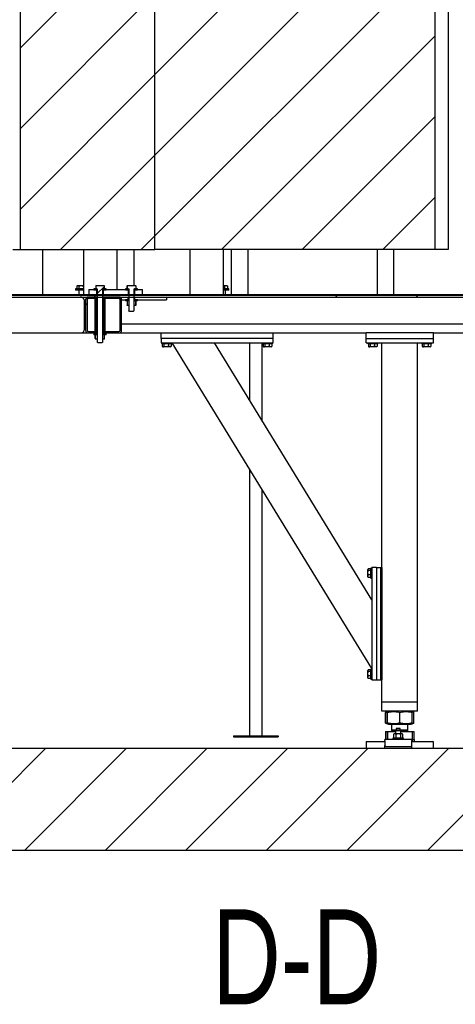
# Model space of a CAD drawing. Header units: millimetres. Extents: x 5 to 589, y 5 to 415.
# Tile 90 of 120: x 285 to 310, y 308 to 362. Entities that reach past the tile are written whole.
import ezdxf

# ---------------------------------------------------------------- set-up
doc = ezdxf.new("R2010")
doc.units = ezdxf.units.MM
doc.layers.add('NOTES', color=6, linetype='Continuous')
doc.layers.add('TRAIT-FINS', color=9, linetype='Continuous')
doc.layers.add('TRAIT-FORT', color=4, linetype='Continuous', lineweight=25)
doc.styles.add('SLDTEXTSTYLE0', font='TXT', dxfattribs={"width": 0.75})

# ---------------------------------------------------------------- blocks, each defined once
blk = doc.blocks.new('SW_HATCH_1')
at = {"layer": 'TRAIT-FINS', "color": 0}
for p, q in [((-43.989, 27.853), (-59.598, 12.244)), ((-43.989, 23.363), (-59.598, 7.754)), ((-59.598, 21.224), (-67.105, 13.717)), ((-43.989, 18.873), (-59.598, 3.264)), ((-59.598, 16.734), (-67.105, 9.227)), ((-43.989, 14.382), (-55.872, 2.5)), ((-59.598, 12.244), (-67.105, 4.737)), ((-43.989, 9.892), (-51.382, 2.5)), ((-59.598, 7.754), (-64.852, 2.5)), ((-43.989, 5.402), (-46.891, 2.5)), ((-59.598, 3.264), (-60.362, 2.5)), ((-62.837, 0.025), (-62.862, 0)), ((-62.422, 0.439), (-62.799, 0.063)), ((-44.901, 0), (-44.939, -0.038)), ((-63.374, -0.512), (-63.449, -0.587)), ((-62.999, -0.138), (-63.074, -0.212)), ((-62.899, -0.038), (-62.999, -0.138)), ((-62.862, 0), (-62.899, -0.038)), ((-49.429, -0.038), (-49.529, -0.138)), ((-49.391, 0), (-49.429, -0.038)), ((-44.939, -0.038), (-45.039, -0.138)), ((-65.661, -25.25), (-71.348, -30.937)), ((-61.171, -25.25), (-66.858, -30.937)), ((-56.681, -25.25), (-62.368, -30.937)), ((-52.191, -25.25), (-57.878, -30.937)), ((-47.701, -25.25), (-53.388, -30.937)), ((-43.211, -25.25), (-48.898, -30.937)), ((-38.72, -25.25), (-44.408, -30.937))]:
    blk.add_line(p, q, dxfattribs=at)

msp = doc.modelspace()

# ---------------------------------------------------------------- linework, layer by layer
at = {"layer": 'TRAIT-FORT', "color": 4, "linetype": 'Continuous', "lineweight": 25}
for p, q in [((285.419, 399.501), (285.419, 349.501)), ((292.926, 349.501), (292.926, 399.501)), ((308.535, 399.501), (308.535, 349.501)), ((309.277, 399.501), (309.277, 349.501)), ((285.012, 349.501), (285.419, 349.501)), ((285.419, 349.501), (292.926, 349.501)), ((286.687, 347.001), (286.687, 349.501)), ((288.961, 349.501), (288.961, 347.001)), ((290.836, 347.288), (290.836, 349.501)), ((291.781, 347.501), (291.781, 349.501)), ((308.535, 349.501), (292.926, 349.501)), ((294.884, 349.501), (294.884, 347.001)), ((296.759, 347.001), (296.759, 349.501)), ((297.181, 349.501), (297.181, 347.001)), ((298.131, 347.001), (298.131, 349.501)), ((305.318, 349.501), (305.318, 347.001)), ((306.243, 347.001), (306.243, 349.501)), ((309.277, 349.501), (308.535, 349.501)), ((288.592, 347.481), (288.592, 347.313)), ((288.625, 347.501), (288.606, 347.49)), ((288.625, 347.501), (288.643, 347.501)), ((288.643, 347.501), (288.822, 347.501)), ((288.693, 347.481), (288.693, 347.313)), ((288.822, 347.501), (288.961, 347.501)), ((288.951, 347.481), (288.961, 347.485)), ((288.951, 347.481), (288.951, 347.313)), ((289.648, 347.5), (289.65, 347.501)), ((289.648, 347.5), (289.648, 347.313)), ((289.65, 347.501), (290.1, 347.501)), ((290.1, 347.501), (290.102, 347.5)), ((290.102, 347.5), (290.102, 347.313)), ((290.115, 347.481), (290.102, 347.5)), ((290.115, 347.481), (290.115, 347.313)), ((291.367, 347.481), (291.381, 347.49)), ((291.367, 347.481), (291.367, 347.313)), ((291.381, 347.49), (291.4, 347.501)), ((291.381, 347.49), (291.381, 347.313)), ((291.4, 347.501), (291.85, 347.501)), ((291.85, 347.501), (291.869, 347.49)), ((291.869, 347.49), (291.869, 347.313)), ((296.759, 347.501), (296.896, 347.501)), ((296.818, 347.481), (296.818, 347.313)), ((296.896, 347.501), (296.942, 347.501)), ((296.961, 347.49), (296.942, 347.501)), ((296.975, 347.481), (296.975, 347.313)), ((276.825, 346.963), (311.313, 346.963)), ((281.325, 347.001), (311.313, 347.001)), ((281.325, 346.963), (311.313, 346.963)), ((288.513, 347.313), (288.513, 347.251)), ((288.961, 347.313), (288.513, 347.313)), ((288.961, 347.251), (288.513, 347.251)), ((288.7, 347.251), (288.7, 347.001)), ((289.25, 347.288), (289.25, 347.001)), ((289.25, 347.288), (289.688, 347.288)), ((289.25, 347.001), (289.688, 347.001)), ((289.538, 347.313), (289.538, 347.251)), ((289.7, 347.313), (289.538, 347.313)), ((289.7, 347.251), (289.538, 347.251)), ((289.648, 347.313), (289.725, 347.313)), ((289.688, 347.288), (289.688, 347.001)), ((289.7, 347.313), (289.7, 347.251)), ((289.7, 347.251), (289.725, 347.251)), ((289.725, 347.313), (289.725, 344.357)), ((290.025, 347.313), (290.102, 347.313)), ((290.025, 344.357), (290.025, 347.313)), ((290.025, 347.251), (290.05, 347.251)), ((290.05, 347.251), (290.05, 347.313)), ((290.213, 347.313), (290.05, 347.313)), ((290.213, 347.251), (290.05, 347.251)), ((290.063, 347.001), (290.063, 347.288)), ((290.063, 347.288), (291.438, 347.288)), ((290.063, 347.001), (291.438, 347.001)), ((290.213, 347.251), (290.213, 347.313)), ((291.288, 347.313), (291.288, 347.251)), ((291.45, 347.313), (291.288, 347.313)), ((291.45, 347.251), (291.288, 347.251)), ((291.381, 347.313), (291.475, 347.313)), ((291.438, 347.288), (291.438, 347.001)), ((291.45, 347.313), (291.45, 347.251)), ((291.45, 347.251), (291.475, 347.251)), ((291.475, 347.313), (291.475, 346.107)), ((291.775, 347.313), (291.869, 347.313)), ((291.775, 346.107), (291.775, 347.313)), ((291.775, 347.251), (291.8, 347.251)), ((291.8, 347.251), (291.8, 347.313)), ((291.963, 347.313), (291.8, 347.313)), ((291.963, 347.251), (291.8, 347.251)), ((291.813, 347.001), (291.813, 347.288)), ((291.813, 347.288), (292.25, 347.288)), ((291.813, 347.001), (292.25, 347.001)), ((291.963, 347.251), (291.963, 347.313)), ((292.25, 347.001), (292.25, 347.288)), ((297.054, 347.313), (296.759, 347.313)), ((297.054, 347.251), (296.759, 347.251)), ((296.867, 347.001), (296.867, 347.251)), ((297.054, 347.251), (297.054, 347.313)), ((276.825, 346.863), (311.313, 346.863)), ((288.989, 346.713), (288.989, 345.013)), ((289.075, 346.713), (289.075, 345.013)), ((289.15, 346.713), (289.15, 345.013)), ((289.613, 346.863), (289.225, 346.863)), ((289.613, 346.788), (289.225, 346.788)), ((289.688, 346.863), (289.613, 346.863)), ((289.613, 344.863), (289.613, 346.863)), ((289.613, 346.788), (289.613, 346.863)), ((289.688, 344.863), (289.688, 346.863)), ((290.063, 346.863), (290.063, 344.863)), ((290.138, 346.863), (290.063, 346.863)), ((290.138, 346.863), (290.138, 344.863)), ((290.138, 346.863), (290.138, 346.788)), ((290.925, 346.863), (290.138, 346.863)), ((290.925, 346.788), (290.138, 346.788)), ((291, 345.013), (291, 346.713)), ((291.075, 346.713), (291.075, 346.863)), ((291.075, 346.863), (291.45, 346.863)), ((291.075, 346.713), (291.45, 346.713)), ((291.075, 345.013), (291.075, 346.713)), ((291.288, 346.713), (291.288, 346.651)), ((291.45, 346.713), (291.288, 346.713)), ((291.45, 346.651), (291.288, 346.651)), ((291.386, 346.649), (291.388, 346.651)), ((291.386, 346.649), (291.386, 346.403)), ((291.388, 346.401), (291.386, 346.403)), ((291.475, 346.651), (291.388, 346.651)), ((291.475, 346.401), (291.388, 346.401)), ((291.45, 346.713), (291.45, 346.863)), ((291.45, 346.713), (291.45, 346.651)), ((291.45, 346.713), (291.475, 346.713)), ((291.475, 346.651), (291.475, 346.401)), ((291.775, 346.713), (291.8, 346.713)), ((291.775, 346.401), (291.775, 346.651)), ((291.863, 346.651), (291.775, 346.651)), ((291.863, 346.401), (291.775, 346.401)), ((291.8, 346.863), (291.8, 346.713)), ((291.8, 346.863), (293.575, 346.863)), ((291.8, 346.651), (291.8, 346.713)), ((291.963, 346.713), (291.8, 346.713)), ((291.8, 346.713), (293.575, 346.713)), ((291.963, 346.651), (291.8, 346.651)), ((291.863, 346.651), (291.865, 346.649)), ((291.865, 346.403), (291.863, 346.401)), ((291.865, 346.649), (291.865, 346.403)), ((291.878, 346.438), (291.878, 346.614)), ((291.963, 346.651), (291.963, 346.713)), ((293.575, 346.863), (293.575, 346.713)), ((291.519, 346.063), (291.475, 346.107)), ((291.731, 346.063), (291.519, 346.063)), ((291.775, 346.107), (291.731, 346.063)), ((312.575, 345.363), (291.075, 345.363)), ((282.702, 344.863), (288.777, 344.863)), ((288.777, 344.863), (289.225, 344.863)), ((289.225, 344.938), (289.613, 344.938)), ((289.225, 344.863), (289.613, 344.863)), ((289.538, 344.826), (289.538, 344.763)), ((289.7, 344.826), (289.538, 344.826)), ((289.7, 344.763), (289.538, 344.763)), ((289.603, 344.55), (289.603, 344.727)), ((289.613, 344.863), (289.613, 344.938)), ((289.688, 344.863), (289.613, 344.863)), ((289.618, 344.744), (289.638, 344.763)), ((289.618, 344.533), (289.618, 344.744)), ((289.725, 344.763), (289.638, 344.763)), ((289.688, 344.863), (289.725, 344.863)), ((289.7, 344.826), (289.7, 344.763)), ((289.7, 344.826), (289.725, 344.826)), ((289.725, 344.763), (289.725, 344.513)), ((290.025, 344.863), (290.063, 344.863)), ((290.025, 344.826), (290.05, 344.826)), ((290.025, 344.513), (290.025, 344.763)), ((290.113, 344.763), (290.025, 344.763)), ((290.05, 344.763), (290.05, 344.826)), ((290.213, 344.826), (290.05, 344.826)), ((290.213, 344.763), (290.05, 344.763)), ((290.138, 344.863), (290.063, 344.863)), ((290.113, 344.763), (290.133, 344.744)), ((290.133, 344.533), (290.133, 344.744)), ((290.138, 344.938), (290.138, 344.863)), ((290.138, 344.938), (290.925, 344.938)), ((290.138, 344.863), (290.925, 344.863)), ((290.213, 344.763), (290.213, 344.826)), ((290.925, 344.863), (304.7, 344.863)), ((293.275, 344.563), (293.275, 344.863)), ((299.525, 344.563), (299.525, 344.863)), ((308.45, 344.863), (304.7, 344.863)), ((304.7, 344.563), (304.7, 344.863)), ((308.45, 344.863), (312.725, 344.863)), ((308.45, 344.563), (308.45, 344.863)), ((289.638, 344.513), (289.618, 344.533)), ((289.725, 344.513), (289.638, 344.513)), ((289.769, 344.313), (289.725, 344.357)), ((289.981, 344.313), (289.769, 344.313)), ((290.025, 344.357), (289.981, 344.313)), ((290.113, 344.513), (290.025, 344.513)), ((290.133, 344.533), (290.113, 344.513)), ((293.275, 344.563), (293.275, 344.313)), ((299.525, 344.563), (293.275, 344.563)), ((293.275, 344.313), (299.525, 344.313)), ((293.313, 344.313), (293.313, 344.263)), ((293.863, 344.263), (293.313, 344.263)), ((293.344, 344.263), (293.344, 344.114)), ((293.44, 344.263), (293.44, 344.114)), ((293.683, 344.263), (293.683, 344.114)), ((293.831, 344.263), (293.831, 344.114)), ((293.863, 344.263), (293.863, 344.313)), ((305.025, 326.188), (293.9, 344.313)), ((305.025, 330.012), (296.247, 344.313)), ((298.207, 344.313), (298.207, 341.12)), ((298.907, 339.98), (298.907, 344.313)), ((298.938, 344.313), (298.938, 344.263)), ((299.488, 344.263), (298.938, 344.263)), ((298.969, 344.263), (298.969, 344.114)), ((299.065, 344.263), (299.065, 344.114)), ((299.308, 344.263), (299.308, 344.114)), ((299.456, 344.263), (299.456, 344.114)), ((299.488, 344.263), (299.488, 344.313)), ((299.525, 344.313), (299.525, 344.563)), ((304.7, 344.313), (304.7, 344.563)), ((304.7, 344.563), (308.45, 344.563)), ((304.7, 344.313), (308.45, 344.313)), ((304.8, 344.313), (304.8, 344.263)), ((305.35, 344.263), (304.8, 344.263)), ((304.832, 344.263), (304.832, 344.114)), ((304.927, 344.263), (304.927, 344.114)), ((305.171, 344.263), (305.171, 344.114)), ((305.319, 344.263), (305.319, 344.114)), ((305.35, 344.263), (305.35, 344.313)), ((305.575, 331.813), (305.575, 344.313)), ((307.575, 324.313), (307.575, 344.313)), ((307.8, 344.313), (307.8, 344.263)), ((308.35, 344.263), (307.8, 344.263)), ((307.832, 344.263), (307.832, 344.114)), ((307.927, 344.263), (307.927, 344.114)), ((308.171, 344.263), (308.171, 344.114)), ((308.319, 344.263), (308.319, 344.114)), ((308.35, 344.263), (308.35, 344.313)), ((308.45, 344.313), (308.45, 344.563)), ((293.357, 344.105), (293.386, 344.088)), ((293.79, 344.088), (293.386, 344.088)), ((293.79, 344.088), (293.819, 344.105)), ((293.831, 344.114), (293.818, 344.106)), ((298.982, 344.105), (299.011, 344.088)), ((299.415, 344.088), (299.011, 344.088)), ((299.415, 344.088), (299.444, 344.105)), ((299.456, 344.114), (299.443, 344.106)), ((304.844, 344.105), (304.873, 344.088)), ((305.277, 344.088), (304.873, 344.088)), ((305.277, 344.088), (305.306, 344.105)), ((305.319, 344.114), (305.306, 344.106)), ((307.844, 344.105), (307.873, 344.088)), ((308.277, 344.088), (307.873, 344.088)), ((308.277, 344.088), (308.306, 344.105)), ((308.319, 344.114), (308.306, 344.106)), ((298.207, 337.297), (298.207, 322.435)), ((298.907, 322.435), (298.907, 336.157)), ((304.817, 331.732), (304.8, 331.703)), ((304.8, 331.299), (304.8, 331.703)), ((304.975, 331.744), (304.825, 331.744)), ((304.975, 331.649), (304.825, 331.649)), ((305.025, 331.776), (304.975, 331.776)), ((304.975, 331.226), (304.975, 331.776)), ((305.025, 331.813), (305.025, 325.563)), ((305.275, 331.813), (305.025, 331.813)), ((305.275, 331.813), (305.275, 325.563)), ((305.275, 331.813), (305.525, 331.813)), ((305.525, 325.563), (305.525, 331.813)), ((305.525, 331.813), (305.575, 331.813)), ((305.575, 331.813), (305.575, 325.563)), ((304.8, 331.299), (304.817, 331.27)), ((304.825, 331.257), (304.818, 331.27)), ((304.975, 331.405), (304.825, 331.405)), ((304.975, 331.257), (304.825, 331.257)), ((304.975, 331.226), (305.025, 331.226)), ((304.817, 326.107), (304.8, 326.078)), ((304.8, 325.674), (304.8, 326.078)), ((304.975, 326.119), (304.825, 326.119)), ((305.025, 326.151), (304.975, 326.151)), ((304.975, 325.601), (304.975, 326.151)), ((304.8, 325.674), (304.817, 325.645)), ((304.825, 325.632), (304.818, 325.645)), ((304.975, 326.024), (304.825, 326.024)), ((304.975, 325.78), (304.825, 325.78)), ((304.975, 325.632), (304.825, 325.632)), ((304.975, 325.601), (305.025, 325.601)), ((305.025, 325.563), (305.275, 325.563)), ((305.275, 325.563), (305.525, 325.563)), ((305.575, 325.563), (305.525, 325.563)), ((305.575, 324.313), (305.575, 325.563)), ((305.775, 324.313), (305.575, 324.313)), ((305.575, 323.813), (305.575, 324.313)), ((307.375, 324.313), (305.775, 324.313)), ((307.575, 324.313), (307.375, 324.313)), ((307.575, 323.813), (307.575, 324.313)), ((305.775, 323.813), (305.575, 323.813)), ((307.375, 323.813), (305.775, 323.813)), ((305.787, 323.75), (305.781, 323.748)), ((305.781, 323.154), (305.781, 323.748)), ((305.886, 323.79), (305.787, 323.75)), ((305.883, 323.154), (305.883, 323.748)), ((305.945, 323.813), (305.887, 323.79)), ((305.893, 323.154), (305.893, 323.748)), ((306.585, 323.154), (306.585, 323.748)), ((307.263, 323.79), (307.206, 323.813)), ((307.364, 323.75), (307.263, 323.79)), ((307.267, 323.154), (307.267, 323.748)), ((307.369, 323.154), (307.369, 323.748)), ((307.575, 323.813), (307.375, 323.813)), ((305.781, 323.154), (305.787, 323.152)), ((305.787, 323.152), (305.887, 323.112)), ((305.887, 323.112), (305.945, 323.088)), ((305.945, 323.088), (307.125, 323.088)), ((306.125, 323.088), (306.125, 322.768)), ((306.179, 322.768), (306.125, 322.713)), ((306.125, 322.768), (306.382, 322.768)), ((306.394, 322.855), (306.382, 322.843)), ((306.382, 322.843), (306.382, 322.755)), ((306.607, 322.843), (306.382, 322.843)), ((306.594, 322.855), (306.394, 322.855)), ((306.607, 322.843), (306.594, 322.855)), ((306.607, 322.755), (306.607, 322.843)), ((306.607, 322.768), (307.025, 322.768)), ((307.025, 322.713), (306.971, 322.768)), ((307.025, 322.768), (307.025, 323.088)), ((307.125, 323.088), (307.206, 323.088)), ((307.206, 323.088), (307.263, 323.112)), ((307.263, 323.112), (307.364, 323.152)), ((297.307, 322.435), (297.307, 322.385)), ((297.307, 322.435), (299.807, 322.435)), ((297.307, 322.385), (299.807, 322.385)), ((299.807, 322.435), (299.807, 322.385)), ((307.244, 322.243), (305.744, 322.243)), ((305.744, 322.189), (305.744, 322.243)), ((305.781, 322.683), (305.781, 322.243)), ((305.781, 322.683), (305.883, 322.683)), ((305.883, 322.683), (305.883, 322.243)), ((305.883, 322.683), (305.893, 322.683)), ((305.893, 322.683), (305.893, 322.243)), ((305.893, 322.683), (306.344, 322.683)), ((305.936, 322.688), (305.936, 322.683)), ((305.936, 322.688), (306.344, 322.688)), ((306.125, 322.713), (306.188, 322.713)), ((306.188, 322.713), (306.344, 322.713)), ((306.194, 322.305), (306.194, 322.243)), ((306.752, 322.305), (306.194, 322.305)), ((306.269, 322.555), (306.233, 322.529)), ((306.235, 322.53), (306.235, 322.33)), ((306.236, 322.329), (306.269, 322.305)), ((306.298, 322.555), (306.269, 322.555)), ((306.491, 322.555), (306.298, 322.555)), ((306.382, 322.755), (306.344, 322.718)), ((306.344, 322.718), (306.344, 322.555)), ((306.644, 322.718), (306.344, 322.718)), ((306.362, 322.53), (306.362, 322.33)), ((306.607, 322.755), (306.382, 322.755)), ((306.688, 322.555), (306.491, 322.555)), ((306.644, 322.718), (306.607, 322.755)), ((306.621, 322.53), (306.621, 322.33)), ((306.644, 322.555), (306.644, 322.718)), ((306.644, 322.713), (307.025, 322.713)), ((306.644, 322.688), (307.214, 322.688)), ((306.644, 322.683), (307.267, 322.683)), ((306.719, 322.555), (306.688, 322.555)), ((306.752, 322.532), (306.719, 322.555)), ((306.719, 322.305), (306.756, 322.332)), ((306.794, 322.305), (306.752, 322.305)), ((306.754, 322.33), (306.754, 322.53)), ((306.794, 322.243), (306.794, 322.305)), ((307.214, 322.683), (307.214, 322.688)), ((307.244, 322.243), (307.244, 322.189)), ((307.267, 322.683), (307.267, 322.187)), ((307.267, 322.683), (307.369, 322.683)), ((307.267, 322.243), (307.406, 322.243)), ((307.369, 322.683), (307.369, 322.243)), ((307.406, 322.126), (307.406, 322.243)), ((223.557, 321.751), (331.895, 321.751)), ((304.725, 322.126), (304.7, 322.101)), ((304.7, 322.101), (304.7, 321.751)), ((305.744, 322.101), (304.7, 322.101)), ((304.725, 322.126), (305.744, 322.126)), ((305.744, 322.189), (305.744, 321.904)), ((305.744, 321.751), (305.744, 321.904)), ((305.869, 321.841), (307.119, 321.841)), ((307.244, 321.904), (307.244, 322.189)), ((307.244, 322.181), (307.267, 322.187)), ((307.244, 322.126), (308.425, 322.126)), ((308.45, 322.101), (307.244, 322.101)), ((307.244, 321.751), (307.244, 321.904)), ((308.45, 322.101), (308.425, 322.126)), ((308.45, 321.751), (308.45, 322.101)), ((331.895, 316.064), (223.557, 316.064))]:
    msp.add_line(p, q, dxfattribs=at)
at = {"layer": 'TRAIT-FORT', "color": 4, "linetype": 'Continuous', "lineweight": 25, "flags": 128}
for points in [[(305.744, 321.904), (305.747, 321.891), (305.754, 321.88), (305.765, 321.869), (305.781, 321.859), (305.8, 321.852), (305.822, 321.846), (305.845, 321.842), (305.869, 321.841)], [(307.119, 321.841), (307.144, 321.842), (307.167, 321.846), (307.189, 321.852), (307.208, 321.859), (307.223, 321.869), (307.235, 321.88), (307.242, 321.891), (307.244, 321.904)]]:
    msp.add_lwpolyline(points, dxfattribs=at)
at = {"layer": 'TRAIT-FORT', "color": 4, "linetype": 'Continuous', "lineweight": 25}
for centre, radius, start, end in [((289.225, 346.713), 0.15, 90, 180), ((289.225, 346.713), 0.075, 90, 180), ((290.925, 346.713), 0.15, 0, 90), ((290.925, 346.713), 0.075, 0, 90), ((289.225, 345.013), 0.15, 180, 270), ((289.225, 345.013), 0.075, 180, 270), ((290.925, 345.013), 0.075, 270, 0), ((290.925, 345.013), 0.15, 270, 0), ((306.1, 322.713), 0.025, 270, 0), ((307.05, 322.713), 0.025, 180, 270)]:
    msp.add_arc(centre, radius, start, end, dxfattribs=at)
for centre, start_param, end_param in [((288.777, 346.713), 0, 1.570796), ((288.777, 345.013), 4.712389, 6.283185)]:
    msp.add_ellipse(centre, major_axis=(0.212, 0), ratio=0.707107, start_param=start_param, end_param=end_param, dxfattribs=at)
for points, knots in [([(288.592, 347.481), (288.597, 347.484), (288.605, 347.49), (288.617, 347.496), (288.63, 347.5), (288.639, 347.501), (288.643, 347.501)], [0, 0, 0, 0, 0.247269, 0.495363, 0.746874, 1, 1, 1, 1]), ([(288.643, 347.501), (288.644, 347.501), (288.649, 347.501), (288.658, 347.499), (288.674, 347.494), (288.685, 347.486), (288.693, 347.481)], [0, 0, 0, 0, 0.070068, 0.299868, 0.530929, 1, 1, 1, 1]), ([(288.693, 347.481), (288.701, 347.483), (288.718, 347.488), (288.743, 347.493), (288.769, 347.498), (288.796, 347.5), (288.813, 347.501), (288.822, 347.501)], [0, 0, 0, 0, 0.194733, 0.394387, 0.59459, 0.796857, 1, 1, 1, 1]), ([(288.822, 347.501), (288.832, 347.501), (288.85, 347.5), (288.876, 347.497), (288.901, 347.493), (288.926, 347.488), (288.943, 347.483), (288.951, 347.481)], [0, 0, 0, 0, 0.219086, 0.412836, 0.607273, 0.803423, 1, 1, 1, 1]), ([(296.759, 347.495), (296.762, 347.494), (296.773, 347.492), (296.793, 347.488), (296.809, 347.483), (296.818, 347.481)], [0, 0, 0, 0, 0.149844, 0.57446, 1, 1, 1, 1]), ([(296.818, 347.481), (296.824, 347.484), (296.837, 347.49), (296.856, 347.496), (296.876, 347.5), (296.889, 347.501), (296.896, 347.501)], [0, 0, 0, 0, 0.247269, 0.495363, 0.746874, 1, 1, 1, 1]), ([(296.896, 347.501), (296.898, 347.501), (296.906, 347.501), (296.92, 347.499), (296.945, 347.494), (296.963, 347.486), (296.975, 347.481)], [0, 0, 0, 0, 0.070068, 0.299868, 0.530929, 1, 1, 1, 1]), ([(296.961, 347.49), (296.962, 347.489), (296.966, 347.487), (296.971, 347.484), (296.975, 347.481)], [0, 0, 0, 0, 0.1482636, 1, 1, 1, 1]), ([(291.878, 346.614), (291.876, 346.622), (291.872, 346.638), (291.867, 346.645), (291.865, 346.649)], [0, 0, 0, 0, 0.468822, 1, 1, 1, 1]), ([(291.865, 346.403), (291.867, 346.407), (291.872, 346.414), (291.876, 346.43), (291.878, 346.438)], [0, 0, 0, 0, 0.5311776, 1, 1, 1, 1]), ([(289.618, 344.744), (289.617, 344.743), (289.612, 344.738), (289.607, 344.732), (289.603, 344.727)], [0, 0, 0, 0, 0.1805421, 1, 1, 1, 1]), ([(289.603, 344.55), (289.607, 344.545), (289.612, 344.539), (289.617, 344.534), (289.618, 344.533)], [0, 0, 0, 0, 0.819458, 1, 1, 1, 1]), ([(293.344, 344.114), (293.353, 344.108), (293.369, 344.097), (293.394, 344.093), (293.418, 344.099), (293.432, 344.109), (293.44, 344.114)], [0, 0, 0, 0, 0.264605, 0.534948, 0.765343, 1, 1, 1, 1]), ([(293.683, 344.114), (293.652, 344.106), (293.601, 344.093), (293.527, 344.095), (293.477, 344.103), (293.448, 344.111), (293.44, 344.114)], [0, 0, 0, 0, 0.385549, 0.637642, 0.896546, 1, 1, 1, 1]), ([(293.831, 344.114), (293.818, 344.108), (293.792, 344.097), (293.754, 344.093), (293.717, 344.099), (293.695, 344.109), (293.683, 344.114)], [0, 0, 0, 0, 0.264605, 0.534948, 0.765343, 1, 1, 1, 1]), ([(298.969, 344.114), (298.978, 344.108), (298.994, 344.097), (299.019, 344.093), (299.043, 344.099), (299.057, 344.109), (299.065, 344.114)], [0, 0, 0, 0, 0.264605, 0.534948, 0.765343, 1, 1, 1, 1]), ([(299.308, 344.114), (299.277, 344.106), (299.226, 344.093), (299.152, 344.095), (299.102, 344.103), (299.073, 344.111), (299.065, 344.114)], [0, 0, 0, 0, 0.385549, 0.637642, 0.896546, 1, 1, 1, 1]), ([(299.456, 344.114), (299.443, 344.108), (299.417, 344.097), (299.379, 344.093), (299.342, 344.099), (299.32, 344.109), (299.308, 344.114)], [0, 0, 0, 0, 0.264605, 0.534948, 0.765343, 1, 1, 1, 1]), ([(304.832, 344.114), (304.84, 344.108), (304.857, 344.097), (304.882, 344.093), (304.905, 344.099), (304.92, 344.109), (304.927, 344.114)], [0, 0, 0, 0, 0.264605, 0.534948, 0.765343, 1, 1, 1, 1]), ([(305.171, 344.114), (305.14, 344.106), (305.089, 344.093), (305.014, 344.095), (304.964, 344.103), (304.935, 344.111), (304.927, 344.114)], [0, 0, 0, 0, 0.3855495, 0.6376419, 0.8965462, 1, 1, 1, 1]), ([(305.319, 344.114), (305.306, 344.108), (305.28, 344.097), (305.241, 344.093), (305.205, 344.099), (305.182, 344.109), (305.171, 344.114)], [0, 0, 0, 0, 0.264605, 0.534948, 0.765343, 1, 1, 1, 1]), ([(307.832, 344.114), (307.84, 344.108), (307.857, 344.097), (307.882, 344.093), (307.905, 344.099), (307.92, 344.109), (307.927, 344.114)], [0, 0, 0, 0, 0.264605, 0.534948, 0.765343, 1, 1, 1, 1]), ([(308.171, 344.114), (308.14, 344.106), (308.089, 344.093), (308.014, 344.095), (307.964, 344.103), (307.935, 344.111), (307.927, 344.114)], [0, 0, 0, 0, 0.3855495, 0.6376419, 0.8965462, 1, 1, 1, 1]), ([(308.319, 344.114), (308.306, 344.108), (308.28, 344.097), (308.241, 344.093), (308.205, 344.099), (308.182, 344.109), (308.171, 344.114)], [0, 0, 0, 0, 0.264605, 0.534948, 0.765343, 1, 1, 1, 1]), ([(304.825, 331.744), (304.82, 331.736), (304.809, 331.719), (304.805, 331.695), (304.811, 331.671), (304.82, 331.656), (304.825, 331.649)], [0, 0, 0, 0, 0.264605, 0.534948, 0.765343, 1, 1, 1, 1]), ([(304.825, 331.405), (304.818, 331.436), (304.805, 331.488), (304.806, 331.562), (304.815, 331.612), (304.823, 331.641), (304.825, 331.649)], [0, 0, 0, 0, 0.385549, 0.637642, 0.896546, 1, 1, 1, 1]), ([(304.825, 331.257), (304.82, 331.27), (304.809, 331.296), (304.805, 331.335), (304.811, 331.372), (304.82, 331.394), (304.825, 331.405)], [0, 0, 0, 0, 0.264605, 0.534948, 0.765343, 1, 1, 1, 1]), ([(304.825, 326.119), (304.82, 326.111), (304.809, 326.094), (304.805, 326.07), (304.811, 326.046), (304.82, 326.031), (304.825, 326.024)], [0, 0, 0, 0, 0.264605, 0.534948, 0.765343, 1, 1, 1, 1]), ([(304.825, 325.78), (304.818, 325.811), (304.805, 325.863), (304.806, 325.937), (304.815, 325.987), (304.823, 326.016), (304.825, 326.024)], [0, 0, 0, 0, 0.385549, 0.637642, 0.896546, 1, 1, 1, 1]), ([(304.825, 325.632), (304.82, 325.645), (304.809, 325.671), (304.805, 325.71), (304.811, 325.747), (304.82, 325.769), (304.825, 325.78)], [0, 0, 0, 0, 0.2646049, 0.5349477, 0.7653431, 1, 1, 1, 1]), ([(305.781, 323.748), (305.808, 323.758), (305.843, 323.771), (305.878, 323.777), (305.885, 323.779)], [0, 0, 0, 0, 0.783639, 1, 1, 1, 1]), ([(305.883, 323.748), (305.884, 323.757), (305.885, 323.776), (305.887, 323.79), (305.888, 323.792), (305.89, 323.785), (305.891, 323.771), (305.892, 323.756), (305.893, 323.748)], [0, 0, 0, 0, 0.202068, 0.3827, 0.555315, 0.692992, 0.838894, 1, 1, 1, 1]), ([(305.893, 323.748), (305.939, 323.757), (306.026, 323.776), (306.155, 323.79), (306.269, 323.792), (306.375, 323.785), (306.478, 323.771), (306.548, 323.756), (306.585, 323.748)], [0, 0, 0, 0, 0.202068, 0.3827, 0.555315, 0.692992, 0.838894, 1, 1, 1, 1]), ([(306.585, 323.748), (306.63, 323.757), (306.717, 323.776), (306.844, 323.79), (306.956, 323.792), (307.061, 323.785), (307.162, 323.771), (307.231, 323.756), (307.267, 323.748)], [0, 0, 0, 0, 0.202068, 0.3827, 0.555315, 0.692992, 0.838894, 1, 1, 1, 1]), ([(307.267, 323.748), (307.267, 323.757), (307.266, 323.776), (307.264, 323.789), (307.263, 323.789), (307.263, 323.789)], [0, 0, 0, 0, 0.412744, 0.781701, 1, 1, 1, 1]), ([(307.265, 323.78), (307.279, 323.777), (307.312, 323.77), (307.344, 323.757), (307.363, 323.75)], [0, 0, 0, 0, 0.426746, 1, 1, 1, 1]), ([(305.885, 323.123), (305.872, 323.126), (305.837, 323.133), (305.803, 323.146), (305.781, 323.154)], [0, 0, 0, 0, 0.375349, 1, 1, 1, 1]), ([(305.893, 323.154), (305.892, 323.145), (305.891, 323.126), (305.889, 323.112), (305.887, 323.11), (305.886, 323.117), (305.884, 323.131), (305.883, 323.146), (305.883, 323.154)], [0, 0, 0, 0, 0.202068, 0.3827, 0.555315, 0.692992, 0.838894, 1, 1, 1, 1]), ([(306.585, 323.154), (306.539, 323.145), (306.451, 323.126), (306.322, 323.112), (306.208, 323.11), (306.102, 323.117), (306, 323.131), (305.929, 323.146), (305.893, 323.154)], [0, 0, 0, 0, 0.202068, 0.3827, 0.555315, 0.692992, 0.838894, 1, 1, 1, 1]), ([(307.267, 323.154), (307.222, 323.145), (307.136, 323.126), (307.009, 323.112), (306.896, 323.11), (306.792, 323.117), (306.69, 323.131), (306.621, 323.146), (306.585, 323.154)], [0, 0, 0, 0, 0.202068, 0.3827, 0.555315, 0.692992, 0.838894, 1, 1, 1, 1]), ([(307.263, 323.113), (307.263, 323.112), (307.264, 323.111), (307.265, 323.118), (307.266, 323.131), (307.267, 323.146), (307.267, 323.154)], [0, 0, 0, 0, 0.091747, 0.372947, 0.670947, 1, 1, 1, 1]), ([(307.363, 323.152), (307.339, 323.143), (307.307, 323.13), (307.274, 323.124), (307.265, 323.123)], [0, 0, 0, 0, 0.73605, 1, 1, 1, 1]), ([(306.298, 322.555), (306.289, 322.554), (306.271, 322.552), (306.25, 322.541), (306.238, 322.533), (306.235, 322.53)], [0, 0, 0, 0, 0.413688, 0.8380277, 1, 1, 1, 1]), ([(306.298, 322.305), (306.289, 322.306), (306.271, 322.308), (306.25, 322.32), (306.238, 322.328), (306.235, 322.33)], [0, 0, 0, 0, 0.413688, 0.838028, 1, 1, 1, 1]), ([(306.362, 322.53), (306.351, 322.537), (306.331, 322.551), (306.309, 322.554), (306.298, 322.555)], [0, 0, 0, 0, 0.493244, 1, 1, 1, 1]), ([(306.362, 322.33), (306.351, 322.323), (306.331, 322.309), (306.309, 322.307), (306.298, 322.305)], [0, 0, 0, 0, 0.493244, 1, 1, 1, 1]), ([(306.491, 322.555), (306.473, 322.554), (306.436, 322.552), (306.393, 322.541), (306.368, 322.533), (306.362, 322.53)], [0, 0, 0, 0, 0.413688, 0.838028, 1, 1, 1, 1]), ([(306.491, 322.305), (306.473, 322.306), (306.436, 322.308), (306.393, 322.32), (306.368, 322.328), (306.362, 322.33)], [0, 0, 0, 0, 0.413688, 0.838028, 1, 1, 1, 1]), ([(306.621, 322.53), (306.601, 322.537), (306.558, 322.551), (306.514, 322.554), (306.491, 322.555)], [0, 0, 0, 0, 0.493244, 1, 1, 1, 1]), ([(306.621, 322.33), (306.601, 322.323), (306.558, 322.309), (306.514, 322.307), (306.491, 322.305)], [0, 0, 0, 0, 0.493244, 1, 1, 1, 1]), ([(306.688, 322.555), (306.678, 322.554), (306.659, 322.552), (306.637, 322.541), (306.625, 322.533), (306.621, 322.53)], [0, 0, 0, 0, 0.413688, 0.8380277, 1, 1, 1, 1]), ([(306.688, 322.305), (306.678, 322.306), (306.659, 322.308), (306.637, 322.32), (306.625, 322.328), (306.621, 322.33)], [0, 0, 0, 0, 0.413688, 0.838028, 1, 1, 1, 1]), ([(306.754, 322.53), (306.744, 322.537), (306.722, 322.551), (306.699, 322.554), (306.688, 322.555)], [0, 0, 0, 0, 0.493244, 1, 1, 1, 1]), ([(306.754, 322.33), (306.744, 322.323), (306.722, 322.309), (306.699, 322.307), (306.688, 322.305)], [0, 0, 0, 0, 0.493244, 1, 1, 1, 1]), ([(307.267, 322.187), (307.267, 322.171), (307.266, 322.146), (307.264, 322.129), (307.263, 322.127), (307.263, 322.126)], [0, 0, 0, 0, 0.495251, 0.746818, 1, 1, 1, 1])]:
    msp.add_open_spline(points, degree=3, knots=knots, dxfattribs=at)

# ---------------------------------------------------------------- block references
at = {"layer": 'TRAIT-FINS', "color": 9}
msp.add_blockref('SW_HATCH_1', (352.524, 347.001), dxfattribs=at)

# ---------------------------------------------------------------- texts
at = {"layer": 'NOTES', "color": 211, "insert": (300.837, 312.793), "char_height": 5.2917, "attachment_point": 2, "style": 'SLDTEXTSTYLE0'}
msp.add_mtext('D-D', dxfattribs=at)

doc.saveas('drawing.dxf')
